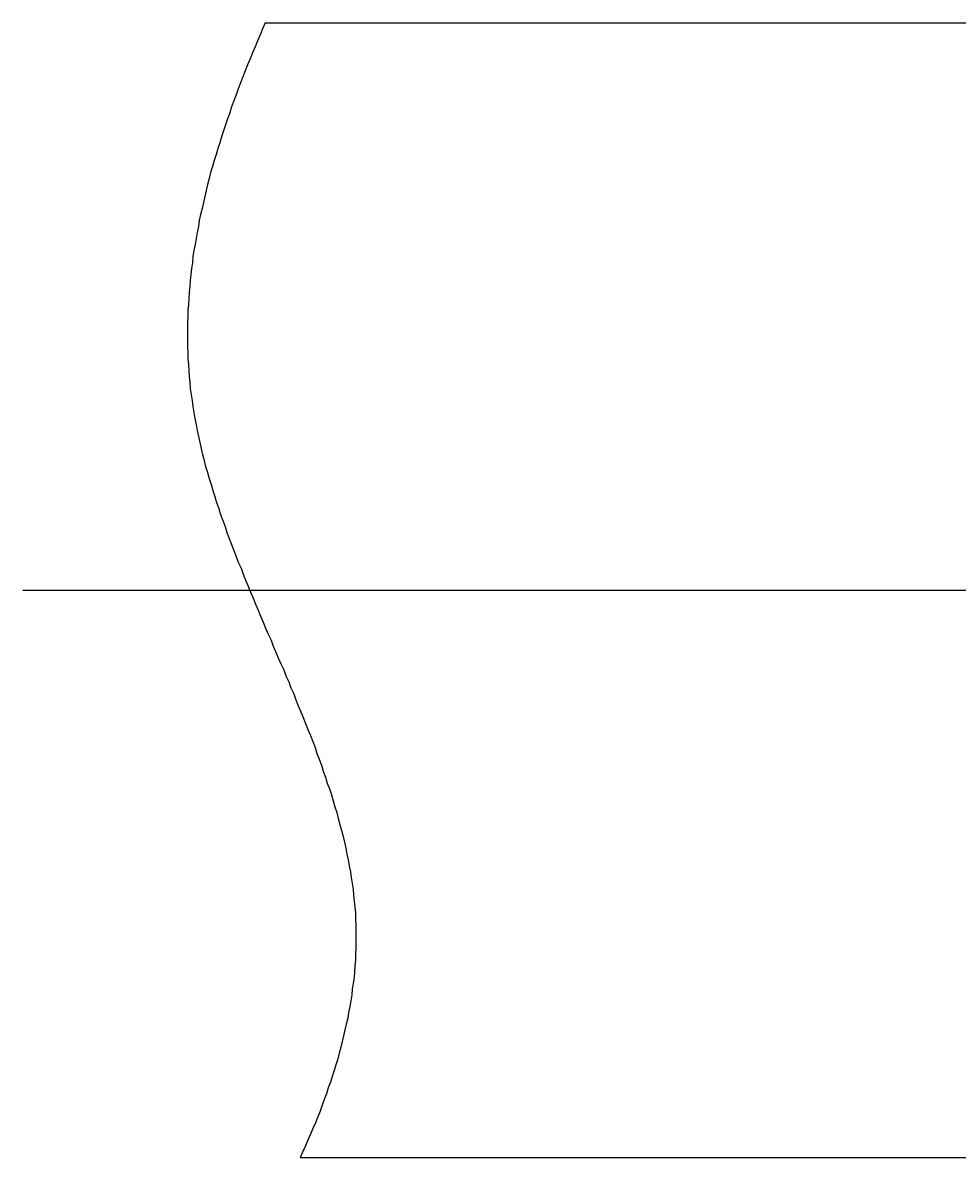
# Model space of a CAD drawing. Extents: x 19 to 333, y -14 to 171.
# Tile 2 of 12: x 101.08 to 103.13, y 4.28 to 6.8. Entities that reach past the tile are written whole.
import ezdxf

# ---------------------------------------------------------------- set-up
doc = ezdxf.new("R2010")
doc.units = 0
doc.header["$LTSCALE"] = 0.2
doc.linetypes.add('CENTER', pattern=[50.8, 31.75, -6.35, 6.35, -6.35])
doc.layers.get('0').update_dxf_attribs({"linetype": 'CONTINUOUS'})
doc.layers.get('DEFPOINTS').update_dxf_attribs({"linetype": 'CONTINUOUS'})
for name, color, linetype in [('18-0-CON', 3, 'CONTINUOUS'), ('18-2-CEN', 1, 'CENTER'), ('35-0-CON', 7, 'CONTINUOUS')]:
    doc.layers.add(name, color=color, linetype=linetype)
doc.styles.add('DIMENSION', font='isocp.shx', dxfattribs={"bigfont": 'bigfont.shx'})
doc.dimstyles.get("Standard").update_dxf_attribs({"dimtxt": 0.18, "dimasz": 0.18, "dimexe": 0.18, "dimexo": 0.0625, "dimgap": 0.09, "dimtad": 0, "dimtih": 1, "dimtoh": 1, "dimzin": 0, "dimcen": 0.09, "dimazin": 3, "dimtfac": 1, "dimtofl": 0, "dimtmove": 0, "dimatfit": 3})

# ---------------------------------------------------------------- blocks, each defined once
blk = doc.blocks.new('_OPEN30')
at = {"color": 0, "linetype": 'BYBLOCK'}
for p, q in [((-1, 0.2679), (0, 0)), ((0, 0), (-1, -0.2679)), ((0, 0), (-1, 0))]:
    blk.add_line(p, q, dxfattribs=at)
blk = doc.blocks.new('*U343')
at = {"layer": '18-0-CON', "color": 161, "style": 'DIMENSION'}
blk.add_text('0.5', height=0.45, dxfattribs=at).set_placement((102.3496, 2.5976))
blk = doc.blocks.new('*D56')
at = {"layer": '18-0-CON', "color": 161}
for p, q in [((103.7157, 4.3486), (103.7157, 2.3476)), ((104.2157, 4.3486), (104.2157, 2.3476)), ((103.4157, 2.5476), (102.3667, 2.5476)), ((104.2157, 2.5476), (103.7157, 2.5476)), ((104.5157, 2.5476), (104.8157, 2.5476))]:
    blk.add_line(p, q, dxfattribs=at)
at = {"layer": 'DEFPOINTS', "color": 0}
for p in [(103.7157, 4.3986), (104.2157, 4.3986), (103.7157, 2.5476)]:
    blk.add_point(p, dxfattribs=at)
blk.add_blockref('*U343', (0, 0))
at = {"layer": '18-0-CON', "color": 161, "xscale": 0.3000000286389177, "yscale": 0.3000000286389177, "zscale": 0.3000000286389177}
blk.add_blockref('_OPEN30', (103.7157, 2.5476), dxfattribs=at)
at = {"layer": '18-0-CON', "color": 161, "xscale": 0.3000000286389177, "yscale": 0.3000000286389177, "zscale": 0.3000000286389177, "rotation": 180}
blk.add_blockref('_OPEN30', (104.2157, 2.5476), dxfattribs=at)

msp = doc.modelspace()

# ---------------------------------------------------------------- linework, layer by layer
at = {"layer": '18-0-CON'}
msp.add_polyline3d([(101.609, 6.7986, 0), (101.603, 6.7854, 0), (101.598, 6.7722, 0), (101.592, 6.759, 0), (101.587, 6.7458, 0), (101.581, 6.7326, 0), (101.576, 6.7194, 0), (101.57, 6.7062, 0), (101.565, 6.693, 0), (101.56, 6.6798, 0), (101.555, 6.6666, 0), (101.55, 6.6534, 0), (101.545, 6.6402, 0), (101.54, 6.627, 0), (101.535, 6.6138, 0), (101.531, 6.6006, 0), (101.526, 6.5874, 0), (101.522, 6.5742, 0), (101.517, 6.561, 0), (101.513, 6.5478, 0), (101.509, 6.5346, 0), (101.505, 6.5214, 0), (101.501, 6.5082, 0), (101.497, 6.495, 0), (101.493, 6.4818, 0), (101.489, 6.4686, 0), (101.486, 6.4554, 0), (101.482, 6.4422, 0), (101.479, 6.429, 0), (101.476, 6.4158, 0), (101.473, 6.4026, 0), (101.47, 6.3894, 0), (101.467, 6.3761, 0), (101.464, 6.3629, 0), (101.462, 6.3497, 0), (101.459, 6.3365, 0), (101.457, 6.3233, 0), (101.455, 6.3101, 0), (101.452, 6.2969, 0), (101.45, 6.2837, 0), (101.449, 6.2705, 0), (101.447, 6.2573, 0), (101.445, 6.2441, 0), (101.444, 6.2309, 0), (101.443, 6.2176, 0), (101.442, 6.2044, 0), (101.441, 6.1912, 0), (101.44, 6.178, 0), (101.439, 6.1648, 0), (101.439, 6.1516, 0), (101.438, 6.1384, 0), (101.438, 6.1252, 0), (101.438, 6.112, 0), (101.438, 6.0988, 0), (101.438, 6.0855, 0), (101.439, 6.0723, 0), (101.439, 6.0591, 0), (101.44, 6.0459, 0), (101.441, 6.0327, 0), (101.442, 6.0195, 0), (101.443, 6.0063, 0), (101.444, 5.9931, 0), (101.446, 5.9798, 0), (101.448, 5.9666, 0), (101.45, 5.9534, 0), (101.452, 5.9402, 0), (101.454, 5.927, 0), (101.457, 5.9138, 0), (101.459, 5.9005, 0), (101.462, 5.8873, 0), (101.465, 5.8741, 0), (101.468, 5.8609, 0), (101.471, 5.8477, 0), (101.475, 5.8345, 0), (101.478, 5.8213, 0), (101.482, 5.808, 0), (101.486, 5.7948, 0), (101.49, 5.7816, 0), (101.494, 5.7684, 0), (101.498, 5.7552, 0), (101.502, 5.742, 0), (101.507, 5.7288, 0), (101.511, 5.7156, 0), (101.516, 5.7024, 0), (101.521, 5.6891, 0), (101.525, 5.6759, 0), (101.53, 5.6627, 0), (101.535, 5.6495, 0), (101.54, 5.6363, 0), (101.545, 5.6231, 0), (101.55, 5.6099, 0), (101.556, 5.5967, 0), (101.561, 5.5835, 0), (101.566, 5.5704, 0), (101.572, 5.5572, 0), (101.577, 5.544, 0), (101.583, 5.5308, 0), (101.588, 5.5176, 0), (101.594, 5.5044, 0), (101.599, 5.4912, 0), (101.605, 5.4781, 0), (101.61, 5.4649, 0), (101.616, 5.4517, 0), (101.622, 5.4386, 0), (101.627, 5.4254, 0), (101.633, 5.4122, 0), (101.638, 5.3991, 0), (101.644, 5.3859, 0), (101.65, 5.3728, 0), (101.655, 5.3596, 0), (101.661, 5.3465, 0), (101.666, 5.3333, 0), (101.672, 5.3202, 0), (101.677, 5.307, 0), (101.682, 5.2939, 0), (101.688, 5.2808, 0), (101.693, 5.2677, 0), (101.698, 5.2545, 0), (101.703, 5.2414, 0), (101.709, 5.2283, 0), (101.714, 5.2152, 0), (101.719, 5.2021, 0), (101.723, 5.189, 0), (101.728, 5.1759, 0), (101.733, 5.1628, 0), (101.737, 5.1497, 0), (101.742, 5.1367, 0), (101.746, 5.1236, 0), (101.751, 5.1105, 0), (101.755, 5.0974, 0), (101.759, 5.0844, 0), (101.763, 5.0713, 0), (101.767, 5.0583, 0), (101.77, 5.0452, 0), (101.774, 5.0322, 0), (101.777, 5.0192, 0), (101.781, 5.0061, 0), (101.784, 4.9931, 0), (101.787, 4.9801, 0), (101.789, 4.9671, 0), (101.792, 4.9541, 0), (101.794, 4.9411, 0), (101.797, 4.9281, 0), (101.799, 4.9151, 0), (101.801, 4.9021, 0), (101.803, 4.8891, 0), (101.804, 4.8762, 0), (101.805, 4.8632, 0), (101.807, 4.8502, 0), (101.808, 4.8373, 0), (101.808, 4.8244, 0), (101.809, 4.8114, 0), (101.809, 4.7985, 0), (101.809, 4.7856, 0), (101.809, 4.7727, 0), (101.809, 4.7598, 0), (101.808, 4.7469, 0), (101.808, 4.734, 0), (101.807, 4.7211, 0), (101.806, 4.7082, 0), (101.805, 4.6953, 0), (101.803, 4.6824, 0), (101.801, 4.6696, 0), (101.8, 4.6567, 0), (101.798, 4.6438, 0), (101.796, 4.631, 0), (101.793, 4.6182, 0), (101.791, 4.6053, 0), (101.788, 4.5925, 0), (101.785, 4.5797, 0), (101.782, 4.5668, 0), (101.779, 4.554, 0), (101.776, 4.5412, 0), (101.772, 4.5284, 0), (101.769, 4.5156, 0), (101.765, 4.5028, 0), (101.761, 4.49, 0), (101.757, 4.4772, 0), (101.753, 4.4644, 0), (101.748, 4.4517, 0), (101.744, 4.4389, 0), (101.739, 4.4261, 0), (101.735, 4.4134, 0), (101.73, 4.4006, 0), (101.725, 4.3878, 0), (101.72, 4.3751, 0), (101.714, 4.3623, 0), (101.709, 4.3496, 0), (101.703, 4.3368, 0), (101.698, 4.3241, 0), (101.692, 4.3114, 0), (101.686, 4.2986, 0)], dxfattribs=at)
at = {"layer": '18-2-CEN'}
msp.add_line((101.0751, 5.5486), (105.7157, 5.5486), dxfattribs=at)
at = {"layer": '35-0-CON'}
for p, q in [((101.6092, 6.7986), (103.6157, 6.7986)), ((101.6862, 4.2986), (103.6157, 4.2986))]:
    msp.add_line(p, q, dxfattribs=at)

# ---------------------------------------------------------------- dimensions: what is measured, and where the dimension line sits
at = {"layer": '18-0-CON'}
dim = msp.add_linear_dim(base=(103.7157, 2.5476), p1=(104.2157, 4.3986), p2=(103.7157, 4.3986), dimstyle='Standard', override={"dimscale": 0.1, "dimtol": 0, "dimtp": 0.1, "dimtm": 0}, dxfattribs=at)
dim.commit()
dim.dimension.update_dxf_attribs({"geometry": '*D56', "text_midpoint": (102.7412, 2.8226)})

doc.saveas('drawing.dxf')
